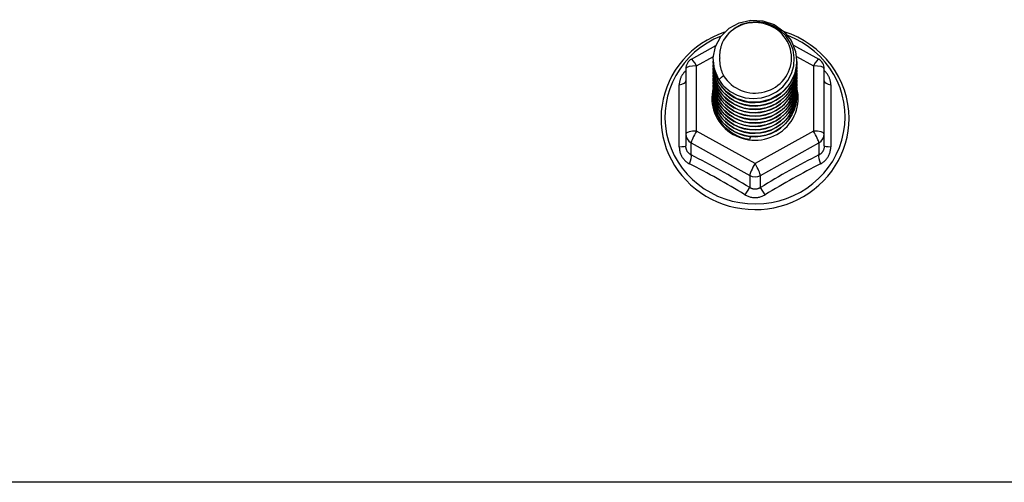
# Model space of a CAD drawing. Header units: inches. Extents: x 96 to 240, y 74 to 100.
# Tile 42 of 65: x 181.91 to 185.52, y 94 to 95.7. Entities that reach past the tile are written whole.
import ezdxf

# ---------------------------------------------------------------- set-up
doc = ezdxf.new("R2010")
doc.units = ezdxf.units.IN
doc.header["$MEASUREMENT"] = 0
doc.layers.add('Visible Edges(ANSI)', color=7, linetype='Continuous', lineweight=25)
doc.layers.add('Visible Tangent Edges(ANSI)', color=7, linetype='Continuous', lineweight=25)

msp = doc.modelspace()

# ---------------------------------------------------------------- linework, layer by layer
at = {"layer": 'Visible Edges(ANSI)'}
for p, q in [((184.3739, 95.5521), (184.4639, 95.6023)), ((184.7488, 95.6038), (184.8414, 95.5521)), ((184.4541, 95.5504), (184.4541, 95.5508)), ((184.7612, 95.5441), (184.7612, 95.5445)), ((184.3537, 95.5177), (184.3537, 95.2781)), ((184.4541, 95.5379), (184.4541, 95.5383)), ((184.4541, 95.5253), (184.4541, 95.5257)), ((184.4541, 95.5128), (184.4541, 95.5132)), ((184.7612, 95.5316), (184.7612, 95.532)), ((184.7612, 95.5191), (184.7612, 95.5195)), ((184.8616, 95.2781), (184.8616, 95.5177)), ((184.4541, 95.5003), (184.4541, 95.5007)), ((184.4541, 95.4877), (184.4541, 95.4881)), ((184.4541, 95.4752), (184.4541, 95.4756)), ((184.7612, 95.5065), (184.7612, 95.5069)), ((184.7612, 95.494), (184.7612, 95.4944)), ((184.7612, 95.4814), (184.7612, 95.4819)), ((184.4541, 95.4626), (184.4541, 95.463)), ((184.4541, 95.4501), (184.4541, 95.4505)), ((184.4541, 95.4376), (184.4541, 95.438)), ((184.7612, 95.4689), (184.7612, 95.4693)), ((184.7612, 95.4564), (184.7612, 95.4568)), ((184.7612, 95.4438), (184.7612, 95.4442)), ((184.4541, 95.425), (184.4541, 95.4254)), ((184.4541, 95.4125), (184.4541, 95.4129)), ((184.7612, 95.4313), (184.7612, 95.4317)), ((184.7612, 95.4188), (184.7612, 95.4192)), ((184.3537, 95.2781), (184.3537, 95.2333)), ((184.5893, 95.2641), (184.5879, 95.2566)), ((184.8616, 95.2333), (184.8616, 95.2781))]:
    msp.add_line(p, q, dxfattribs=at)
at = {"layer": 'Visible Edges(ANSI)', "flags": 128}
for points in [[(184.475, 95.4771), (184.4586, 95.5157), (184.4543, 95.5571), (184.4623, 95.5981), (184.4822, 95.6352), (184.5122, 95.6653), (184.5499, 95.686), (184.5923, 95.6956), (184.636, 95.6932), (184.6773, 95.6791), (184.713, 95.6541), (184.7402, 95.6205), (184.7567, 95.5808), (184.7611, 95.5382), (184.753, 95.4961), (184.7332, 95.4579), (184.7032, 95.4266), (184.6655, 95.4047), (184.6231, 95.3939), (184.5795, 95.3951), (184.5381, 95.4081), (184.5024, 95.4318), (184.4751, 95.4643), (184.4587, 95.5029), (184.4542, 95.5443)], [(184.4936, 95.4524), (184.5164, 95.4336), (184.5426, 95.4194), (184.5711, 95.4106), (184.601, 95.4073), (184.631, 95.4099), (184.6598, 95.4183), (184.6864, 95.432), (184.7096, 95.4507), (184.7284, 95.4736), (184.7421, 95.4997), (184.7499, 95.5279), (184.7517, 95.5572), (184.7471, 95.586), (184.7364, 95.6134), (184.7202, 95.638), (184.6989, 95.6587), (184.6736, 95.6746), (184.6455, 95.6849), (184.6157, 95.6892), (184.5859, 95.6871), (184.5571, 95.6788), (184.5311, 95.6647), (184.5089, 95.6453), (184.4918, 95.6217)], [(184.9528, 95.3344), (184.9517, 95.3607), (184.9485, 95.3868), (184.9433, 95.4126), (184.9359, 95.4379), (184.9265, 95.4625), (184.9151, 95.4864), (184.9019, 95.5093), (184.8869, 95.5311), (184.8701, 95.5518), (184.8517, 95.571), (184.8319, 95.5888), (184.8106, 95.6051), (184.7882, 95.6196), (184.7646, 95.6324), (184.7401, 95.6434), (184.7148, 95.6525)], [(184.4957, 95.651), (184.4737, 95.6428), (184.4523, 95.6332), (184.4316, 95.6222), (184.4117, 95.6099), (184.3928, 95.5963), (184.3748, 95.5814), (184.3579, 95.5654), (184.3422, 95.5483), (184.3277, 95.5302), (184.3146, 95.5111), (184.3028, 95.4913), (184.2924, 95.4706), (184.2835, 95.4494), (184.2761, 95.4276), (184.2703, 95.4053), (184.2661, 95.3827), (184.2635, 95.3599), (184.2625, 95.3369), (184.2631, 95.314), (184.2654, 95.2911), (184.2693, 95.2685), (184.2747, 95.2461), (184.2818, 95.2242), (184.2903, 95.2028), (184.3004, 95.182), (184.3118, 95.162), (184.3247, 95.1427), (184.3389, 95.1244), (184.3544, 95.1071), (184.371, 95.0908), (184.3887, 95.0757), (184.4075, 95.0618), (184.4272, 95.0492), (184.4477, 95.0379), (184.4689, 95.028), (184.4908, 95.0195), (184.5133, 95.0125), (184.5362, 95.007), (184.5594, 95.0031), (184.5828, 95.0006), (184.6064, 94.9998), (184.6299, 95.0005), (184.6534, 95.0027), (184.6766, 95.0065), (184.6995, 95.0118), (184.722, 95.0187), (184.744, 95.027), (184.7653, 95.0367), (184.7859, 95.0479), (184.8057, 95.0603), (184.8246, 95.0741), (184.8424, 95.0891), (184.8592, 95.1052), (184.8748, 95.1225), (184.8891, 95.1407), (184.9021, 95.1598), (184.9138, 95.1798), (184.924, 95.2005), (184.9327, 95.2218), (184.9399, 95.2437), (184.9455, 95.266), (184.9496, 95.2886), (184.952, 95.3115), (184.9528, 95.3344)], [(184.4918, 95.6217), (184.4905, 95.6192), (184.4893, 95.6167), (184.4882, 95.6141), (184.4871, 95.6115), (184.486, 95.6089), (184.485, 95.6063), (184.4841, 95.6036), (184.4832, 95.6009), (184.4824, 95.5982), (184.4817, 95.5955), (184.481, 95.5928), (184.4804, 95.59), (184.4798, 95.5873), (184.4793, 95.5845), (184.4789, 95.5818), (184.4785, 95.579), (184.4782, 95.5762), (184.478, 95.5734), (184.4778, 95.5706), (184.4777, 95.5678), (184.4777, 95.565), (184.4777, 95.5622), (184.4778, 95.5594), (184.4779, 95.5566)], [(184.4541, 95.5504), (184.4542, 95.5459), (184.4544, 95.5415), (184.4548, 95.537), (184.4553, 95.5325), (184.4559, 95.5281), (184.4567, 95.5237), (184.4576, 95.5193), (184.4587, 95.5149), (184.4599, 95.5106), (184.4612, 95.5063), (184.4627, 95.5021), (184.4643, 95.4979), (184.4661, 95.4937), (184.468, 95.4896), (184.47, 95.4856), (184.4721, 95.4816), (184.4744, 95.4777), (184.4768, 95.4739), (184.4793, 95.4701), (184.4819, 95.4664), (184.4847, 95.4628), (184.4876, 95.4592), (184.4905, 95.4558), (184.4936, 95.4524)], [(184.4541, 95.5379), (184.4554, 95.5187), (184.4593, 95.5), (184.4658, 95.4818), (184.4747, 95.4647), (184.4858, 95.4488), (184.4991, 95.4344), (184.5142, 95.4219), (184.5309, 95.4114), (184.5489, 95.403), (184.5679, 95.3971), (184.5876, 95.3935), (184.6077, 95.3925), (184.6277, 95.3941), (184.6474, 95.3981), (184.6664, 95.4046), (184.6844, 95.4135), (184.7011, 95.4245), (184.7162, 95.4376), (184.7295, 95.4524), (184.7406, 95.4689), (184.7495, 95.4865), (184.756, 95.5052), (184.7599, 95.5245), (184.7612, 95.5441)], [(184.4779, 95.5566), (184.4778, 95.5538), (184.4777, 95.551), (184.4777, 95.5481), (184.4778, 95.5453), (184.4779, 95.5425), (184.4781, 95.5397), (184.4783, 95.537), (184.4787, 95.5342), (184.479, 95.5314), (184.4795, 95.5286), (184.48, 95.5259), (184.4806, 95.5231), (184.4812, 95.5204), (184.4819, 95.5177), (184.4826, 95.515), (184.4835, 95.5123), (184.4843, 95.5096), (184.4853, 95.5069), (184.4863, 95.5043), (184.4873, 95.5017), (184.4885, 95.4991), (184.4896, 95.4965), (184.4909, 95.494), (184.4922, 95.4915)], [(184.4541, 95.5253), (184.4554, 95.5062), (184.4593, 95.4874), (184.4658, 95.4693), (184.4747, 95.4521), (184.4858, 95.4362), (184.4991, 95.4219), (184.5142, 95.4094), (184.5309, 95.3988), (184.5489, 95.3905), (184.5679, 95.3845), (184.5876, 95.381), (184.6077, 95.38), (184.6277, 95.3815), (184.6474, 95.3856), (184.6664, 95.3921), (184.6844, 95.4009), (184.7011, 95.412), (184.7162, 95.425), (184.7295, 95.4399), (184.7406, 95.4563), (184.7495, 95.474), (184.756, 95.4926), (184.7599, 95.512), (184.7612, 95.5316)], [(184.4541, 95.5128), (184.4554, 95.4937), (184.4593, 95.4749), (184.4658, 95.4568), (184.4747, 95.4396), (184.4858, 95.4237), (184.4991, 95.4094), (184.5142, 95.3968), (184.5309, 95.3863), (184.5489, 95.378), (184.5679, 95.372), (184.5876, 95.3685), (184.6077, 95.3675), (184.6277, 95.369), (184.6474, 95.373), (184.6664, 95.3795), (184.6844, 95.3884), (184.7011, 95.3994), (184.7162, 95.4125), (184.7295, 95.4274), (184.7406, 95.4438), (184.7495, 95.4615), (184.756, 95.4801), (184.7599, 95.4994), (184.7612, 95.5191)], [(184.7611, 95.5381), (184.7605, 95.5179), (184.7572, 95.498), (184.7512, 95.4786), (184.7426, 95.4602), (184.7316, 95.4431), (184.7184, 95.4276), (184.7031, 95.4139), (184.6862, 95.4023), (184.6678, 95.3931), (184.6483, 95.3862), (184.6281, 95.382), (184.6076, 95.3804), (184.587, 95.3815), (184.5668, 95.3852), (184.5474, 95.3915), (184.529, 95.4003), (184.5121, 95.4113), (184.4968, 95.4245), (184.4836, 95.4395), (184.4726, 95.4561), (184.464, 95.4739), (184.4581, 95.4928), (184.4548, 95.5122), (184.4542, 95.5318)], [(184.7611, 95.5255), (184.7605, 95.5053), (184.7572, 95.4854), (184.7512, 95.4661), (184.7426, 95.4477), (184.7316, 95.4306), (184.7184, 95.4151), (184.7031, 95.4014), (184.6862, 95.3898), (184.6678, 95.3805), (184.6483, 95.3737), (184.6281, 95.3695), (184.6076, 95.3679), (184.587, 95.3689), (184.5668, 95.3727), (184.5474, 95.379), (184.529, 95.3877), (184.5121, 95.3988), (184.4968, 95.412), (184.4836, 95.427), (184.4726, 95.4436), (184.464, 95.4614), (184.4581, 95.4802), (184.4548, 95.4996), (184.4542, 95.5193)], [(184.7611, 95.513), (184.7605, 95.4928), (184.7572, 95.4729), (184.7512, 95.4535), (184.7426, 95.4352), (184.7316, 95.4181), (184.7184, 95.4025), (184.7031, 95.3888), (184.6862, 95.3773), (184.6678, 95.368), (184.6483, 95.3612), (184.6281, 95.3569), (184.6076, 95.3553), (184.587, 95.3564), (184.5668, 95.3601), (184.5474, 95.3664), (184.529, 95.3752), (184.5121, 95.3863), (184.4968, 95.3994), (184.4836, 95.4144), (184.4726, 95.431), (184.464, 95.4489), (184.4581, 95.4677), (184.4548, 95.4871), (184.4542, 95.5067)], [(184.4541, 95.5003), (184.4554, 95.4811), (184.4593, 95.4623), (184.4658, 95.4442), (184.4747, 95.4271), (184.4858, 95.4112), (184.4991, 95.3968), (184.5142, 95.3843), (184.5309, 95.3738), (184.5489, 95.3654), (184.5679, 95.3594), (184.5876, 95.3559), (184.6077, 95.3549), (184.6277, 95.3564), (184.6474, 95.3605), (184.6664, 95.367), (184.6844, 95.3758), (184.7011, 95.3869), (184.7162, 95.4), (184.7295, 95.4148), (184.7406, 95.4312), (184.7495, 95.4489), (184.756, 95.4676), (184.7599, 95.4869), (184.7612, 95.5065)], [(184.4541, 95.4877), (184.4554, 95.4686), (184.4593, 95.4498), (184.4658, 95.4317), (184.4747, 95.4145), (184.4858, 95.3986), (184.4991, 95.3843), (184.5142, 95.3717), (184.5309, 95.3612), (184.5489, 95.3529), (184.5679, 95.3469), (184.5876, 95.3434), (184.6077, 95.3424), (184.6277, 95.3439), (184.6474, 95.348), (184.6664, 95.3545), (184.6844, 95.3633), (184.7011, 95.3744), (184.7162, 95.3874), (184.7295, 95.4023), (184.7406, 95.4187), (184.7495, 95.4364), (184.756, 95.455), (184.7599, 95.4743), (184.7612, 95.494)], [(184.4541, 95.4752), (184.4554, 95.4561), (184.4593, 95.4373), (184.4658, 95.4191), (184.4747, 95.402), (184.4858, 95.3861), (184.4991, 95.3718), (184.5142, 95.3592), (184.5309, 95.3487), (184.5489, 95.3404), (184.5679, 95.3344), (184.5876, 95.3308), (184.6077, 95.3298), (184.6277, 95.3314), (184.6474, 95.3354), (184.6664, 95.3419), (184.6844, 95.3508), (184.7011, 95.3618), (184.7162, 95.3749), (184.7295, 95.3898), (184.7406, 95.4062), (184.7495, 95.4238), (184.756, 95.4425), (184.7599, 95.4618), (184.7612, 95.4814)], [(184.7611, 95.5005), (184.7605, 95.4803), (184.7572, 95.4603), (184.7512, 95.441), (184.7426, 95.4226), (184.7316, 95.4055), (184.7184, 95.39), (184.7031, 95.3763), (184.6862, 95.3647), (184.6678, 95.3554), (184.6483, 95.3486), (184.6281, 95.3444), (184.6076, 95.3428), (184.587, 95.3439), (184.5668, 95.3476), (184.5474, 95.3539), (184.529, 95.3627), (184.5121, 95.3737), (184.4968, 95.3869), (184.4836, 95.4019), (184.4726, 95.4185), (184.464, 95.4363), (184.4581, 95.4551), (184.4548, 95.4745), (184.4542, 95.4942)], [(184.7611, 95.4879), (184.7605, 95.4677), (184.7572, 95.4478), (184.7512, 95.4285), (184.7426, 95.4101), (184.7316, 95.393), (184.7184, 95.3774), (184.7031, 95.3638), (184.6862, 95.3522), (184.6678, 95.3429), (184.6483, 95.3361), (184.6281, 95.3318), (184.6076, 95.3302), (184.587, 95.3313), (184.5668, 95.3351), (184.5474, 95.3414), (184.529, 95.3501), (184.5121, 95.3612), (184.4968, 95.3743), (184.4836, 95.3894), (184.4726, 95.4059), (184.464, 95.4238), (184.4581, 95.4426), (184.4548, 95.462), (184.4542, 95.4817)], [(184.7611, 95.4754), (184.7605, 95.4552), (184.7572, 95.4353), (184.7512, 95.4159), (184.7426, 95.3975), (184.7316, 95.3804), (184.7184, 95.3649), (184.7031, 95.3512), (184.6862, 95.3397), (184.6678, 95.3304), (184.6483, 95.3235), (184.6281, 95.3193), (184.6076, 95.3177), (184.587, 95.3188), (184.5668, 95.3225), (184.5474, 95.3288), (184.529, 95.3376), (184.5121, 95.3487), (184.4968, 95.3618), (184.4836, 95.3768), (184.4726, 95.3934), (184.464, 95.4113), (184.4581, 95.4301), (184.4548, 95.4495), (184.4542, 95.4691)], [(184.4922, 95.4915), (184.4914, 95.4909), (184.4907, 95.4903), (184.49, 95.4897), (184.4893, 95.4891), (184.4886, 95.4885), (184.4879, 95.4879), (184.4872, 95.4873), (184.4864, 95.4867), (184.4857, 95.4861), (184.485, 95.4855), (184.4843, 95.4849), (184.4836, 95.4843), (184.4829, 95.4837), (184.4822, 95.4831), (184.4814, 95.4825), (184.4807, 95.4819), (184.48, 95.4813), (184.4793, 95.4807), (184.4786, 95.4801), (184.4779, 95.4795), (184.4772, 95.4789), (184.4764, 95.4783), (184.4757, 95.4777), (184.475, 95.4771)], [(184.4541, 95.4626), (184.4554, 95.4435), (184.4593, 95.4247), (184.4658, 95.4066), (184.4747, 95.3894), (184.4858, 95.3736), (184.4991, 95.3592), (184.5142, 95.3467), (184.5309, 95.3361), (184.5489, 95.3278), (184.5679, 95.3218), (184.5876, 95.3183), (184.6077, 95.3173), (184.6277, 95.3188), (184.6474, 95.3229), (184.6664, 95.3294), (184.6844, 95.3382), (184.7011, 95.3493), (184.7162, 95.3624), (184.7295, 95.3772), (184.7406, 95.3936), (184.7495, 95.4113), (184.756, 95.43), (184.7599, 95.4493), (184.7612, 95.4689)], [(184.4541, 95.4501), (184.4554, 95.431), (184.4593, 95.4122), (184.4658, 95.3941), (184.4747, 95.3769), (184.4858, 95.361), (184.4991, 95.3467), (184.5142, 95.3341), (184.5309, 95.3236), (184.5489, 95.3153), (184.5679, 95.3093), (184.5876, 95.3058), (184.6077, 95.3048), (184.6277, 95.3063), (184.6474, 95.3103), (184.6664, 95.3168), (184.6844, 95.3257), (184.7011, 95.3367), (184.7162, 95.3498), (184.7295, 95.3647), (184.7406, 95.3811), (184.7495, 95.3988), (184.756, 95.4174), (184.7599, 95.4367), (184.7612, 95.4564)], [(184.4541, 95.4376), (184.4554, 95.4184), (184.4593, 95.3997), (184.4658, 95.3815), (184.4747, 95.3644), (184.4858, 95.3485), (184.4991, 95.3341), (184.5142, 95.3216), (184.5309, 95.3111), (184.5489, 95.3027), (184.5679, 95.2968), (184.5876, 95.2932), (184.6077, 95.2922), (184.6277, 95.2938), (184.6474, 95.2978), (184.6664, 95.3043), (184.6844, 95.3132), (184.7011, 95.3242), (184.7162, 95.3373), (184.7295, 95.3521), (184.7406, 95.3685), (184.7495, 95.3862), (184.756, 95.4049), (184.7599, 95.4242), (184.7612, 95.4438)], [(184.7611, 95.4628), (184.7605, 95.4427), (184.7572, 95.4227), (184.7512, 95.4034), (184.7426, 95.385), (184.7316, 95.3679), (184.7184, 95.3524), (184.7031, 95.3387), (184.6862, 95.3271), (184.6678, 95.3178), (184.6483, 95.311), (184.6281, 95.3068), (184.6076, 95.3052), (184.587, 95.3062), (184.5668, 95.31), (184.5474, 95.3163), (184.529, 95.3251), (184.5121, 95.3361), (184.4968, 95.3493), (184.4836, 95.3643), (184.4726, 95.3809), (184.464, 95.3987), (184.4581, 95.4175), (184.4548, 95.4369), (184.4542, 95.4566)], [(184.7611, 95.4503), (184.7605, 95.4301), (184.7572, 95.4102), (184.7512, 95.3909), (184.7426, 95.3725), (184.7316, 95.3554), (184.7184, 95.3398), (184.7031, 95.3262), (184.6862, 95.3146), (184.6678, 95.3053), (184.6483, 95.2985), (184.6281, 95.2942), (184.6076, 95.2926), (184.587, 95.2937), (184.5668, 95.2974), (184.5474, 95.3037), (184.529, 95.3125), (184.5121, 95.3236), (184.4968, 95.3367), (184.4836, 95.3517), (184.4726, 95.3683), (184.464, 95.3862), (184.4581, 95.405), (184.4548, 95.4244), (184.4542, 95.444)], [(184.7611, 95.4378), (184.7605, 95.4176), (184.7572, 95.3976), (184.7512, 95.3783), (184.7426, 95.3599), (184.7316, 95.3428), (184.7184, 95.3273), (184.7031, 95.3136), (184.6862, 95.302), (184.6678, 95.2928), (184.6483, 95.2859), (184.6281, 95.2817), (184.6076, 95.2801), (184.587, 95.2812), (184.5668, 95.2849), (184.5474, 95.2912), (184.529, 95.3), (184.5121, 95.311), (184.4968, 95.3242), (184.4836, 95.3392), (184.4726, 95.3558), (184.464, 95.3736), (184.4581, 95.3924), (184.4548, 95.4118), (184.4542, 95.4315)], [(184.4541, 95.425), (184.4554, 95.4059), (184.4593, 95.3871), (184.4658, 95.369), (184.4747, 95.3518), (184.4858, 95.3359), (184.4991, 95.3216), (184.5142, 95.3091), (184.5309, 95.2985), (184.5489, 95.2902), (184.5679, 95.2842), (184.5876, 95.2807), (184.6077, 95.2797), (184.6277, 95.2812), (184.6474, 95.2853), (184.6664, 95.2918), (184.6844, 95.3006), (184.7011, 95.3117), (184.7162, 95.3247), (184.7295, 95.3396), (184.7406, 95.356), (184.7495, 95.3737), (184.756, 95.3923), (184.7599, 95.4116), (184.7612, 95.4313)], [(184.4541, 95.4125), (184.4554, 95.3934), (184.4593, 95.3746), (184.4658, 95.3564), (184.4747, 95.3393), (184.4858, 95.3234), (184.4991, 95.3091), (184.5142, 95.2965), (184.5309, 95.286), (184.5489, 95.2777), (184.5679, 95.2717), (184.5876, 95.2682), (184.6077, 95.2671), (184.6277, 95.2687), (184.6474, 95.2727), (184.6664, 95.2792), (184.6844, 95.2881), (184.7011, 95.2991), (184.7162, 95.3122), (184.7295, 95.3271), (184.7406, 95.3435), (184.7495, 95.3611), (184.756, 95.3798), (184.7599, 95.3991), (184.7612, 95.4188)], [(184.7611, 95.4252), (184.7605, 95.405), (184.7572, 95.3851), (184.7512, 95.3658), (184.7426, 95.3474), (184.7316, 95.3303), (184.7184, 95.3148), (184.7031, 95.3011), (184.6862, 95.2895), (184.6678, 95.2802), (184.6483, 95.2734), (184.6281, 95.2691), (184.6076, 95.2676), (184.587, 95.2686), (184.5668, 95.2724), (184.5474, 95.2787), (184.529, 95.2874), (184.5121, 95.2985), (184.4968, 95.3117), (184.4836, 95.3267), (184.4726, 95.3432), (184.464, 95.3611), (184.4581, 95.3799), (184.4548, 95.3993), (184.4542, 95.419)], [(184.7611, 95.4127), (184.7611, 95.4126), (184.7611, 95.4125), (184.7611, 95.4124), (184.7611, 95.4123), (184.7611, 95.4122), (184.7611, 95.4121), (184.7611, 95.412), (184.7611, 95.4119), (184.7611, 95.4118), (184.7611, 95.4117), (184.7611, 95.4116), (184.7611, 95.4116), (184.7611, 95.4115), (184.7611, 95.4114), (184.7611, 95.4113), (184.7611, 95.4112), (184.7611, 95.4111), (184.7611, 95.411), (184.7611, 95.4109), (184.7611, 95.4108), (184.7611, 95.4107), (184.7611, 95.4106), (184.7611, 95.4105), (184.7611, 95.4104)], [(184.5879, 95.2566), (184.5797, 95.258), (184.5715, 95.2598), (184.5635, 95.262), (184.5556, 95.2646), (184.5479, 95.2676), (184.5404, 95.271), (184.533, 95.2748), (184.5259, 95.279), (184.519, 95.2836), (184.5124, 95.2884), (184.5061, 95.2937), (184.5001, 95.2992), (184.4944, 95.3051), (184.489, 95.3112), (184.484, 95.3176), (184.4793, 95.3243), (184.4751, 95.3312), (184.4712, 95.3383), (184.4678, 95.3456), (184.4648, 95.3531), (184.4622, 95.3607), (184.46, 95.3685), (184.4583, 95.3763), (184.457, 95.3842)]]:
    msp.add_lwpolyline(points, dxfattribs=at)
at = {"layer": 'Visible Edges(ANSI)'}
for centre, start, end in [((184.3931, 95.5177), 119.1745, 180), ((184.8222, 95.5177), 0, 60.8255)]:
    msp.add_arc(centre, 0.0394, start, end, dxfattribs=at)
for centre, major_axis, start_param, end_param in [((184.6077, 95.5569), (0.1339, 0), 3.671471, 8.899926), ((184.6077, 95.5519), (0.1535, 0), 3.669461, 3.875388), ((184.6077, 95.4079), (-0.1585, 0), 6.031816, 9.674875)]:
    msp.add_ellipse(centre, major_axis=major_axis, ratio=0.966998, start_param=start_param, end_param=end_param, dxfattribs=at)
at = {"layer": 'Visible Tangent Edges(ANSI)'}
for p, q in [((184.3931, 95.5277), (184.4546, 95.562)), ((184.7601, 95.5624), (184.8222, 95.5277)), ((184.3931, 95.2881), (184.3931, 95.5277)), ((184.8222, 95.5277), (184.8222, 95.2881)), ((184.3295, 95.2304), (184.3295, 95.4576)), ((184.8858, 95.4576), (184.8858, 95.2304)), ((184.6077, 95.1683), (184.3931, 95.2881)), ((184.8222, 95.2881), (184.6077, 95.1683)), ((184.3734, 95.2451), (184.588, 95.1253)), ((184.3734, 95.2003), (184.3734, 95.2451)), ((184.6273, 95.1253), (184.8419, 95.2451)), ((184.8419, 95.2451), (184.8419, 95.2003)), ((184.588, 95.1253), (184.588, 95.0805)), ((184.6273, 95.0805), (184.6273, 95.1253)), ((238.6077, 93.9981), (168.9738, 93.9981))]:
    msp.add_line(p, q, dxfattribs=at)
at = {"layer": 'Visible Tangent Edges(ANSI)', "flags": 128}
for points in [[(184.3537, 95.5102), (184.3518, 95.5084), (184.35, 95.5066), (184.3483, 95.5047), (184.3466, 95.5028), (184.345, 95.5008), (184.3434, 95.4987), (184.342, 95.4966), (184.3406, 95.4945), (184.3393, 95.4924), (184.338, 95.4902), (184.3369, 95.4879), (184.3358, 95.4857), (184.3348, 95.4834), (184.3339, 95.4811), (184.333, 95.4788), (184.3323, 95.4765), (184.3316, 95.4741), (184.3311, 95.4717), (184.3306, 95.4694), (184.3302, 95.467), (184.3299, 95.4646), (184.3297, 95.4623), (184.3295, 95.4599), (184.3295, 95.4576)], [(184.8858, 95.4576), (184.8858, 95.4599), (184.8856, 95.4623), (184.8854, 95.4646), (184.8851, 95.467), (184.8847, 95.4694), (184.8842, 95.4717), (184.8837, 95.4741), (184.883, 95.4765), (184.8823, 95.4788), (184.8814, 95.4811), (184.8805, 95.4834), (184.8795, 95.4857), (184.8785, 95.4879), (184.8773, 95.4902), (184.876, 95.4924), (184.8747, 95.4945), (184.8733, 95.4966), (184.8719, 95.4987), (184.8703, 95.5008), (184.8687, 95.5028), (184.867, 95.5047), (184.8653, 95.5066), (184.8635, 95.5084), (184.8616, 95.5102)], [(184.3295, 95.2304), (184.3296, 95.2271), (184.3298, 95.2238), (184.3301, 95.2206), (184.3306, 95.2174), (184.3312, 95.2142), (184.332, 95.211), (184.3329, 95.2079), (184.334, 95.2049), (184.3352, 95.2019), (184.3365, 95.199), (184.3379, 95.1961), (184.3395, 95.1933), (184.3412, 95.1906), (184.343, 95.188), (184.345, 95.1855), (184.347, 95.1831), (184.3492, 95.1808), (184.3514, 95.1785), (184.3538, 95.1765), (184.3562, 95.1745), (184.3588, 95.1726), (184.3614, 95.1709), (184.3641, 95.1693), (184.3668, 95.1678)], [(184.3734, 95.2003), (184.372, 95.201), (184.3705, 95.2018), (184.3692, 95.2026), (184.3678, 95.2036), (184.3665, 95.2046), (184.3653, 95.2056), (184.3641, 95.2067), (184.363, 95.2079), (184.3619, 95.2092), (184.3609, 95.2105), (184.3599, 95.2119), (184.359, 95.2133), (184.3582, 95.2147), (184.3574, 95.2163), (184.3567, 95.2178), (184.3561, 95.2194), (184.3555, 95.2211), (184.3551, 95.2227), (184.3546, 95.2244), (184.3543, 95.2262), (184.354, 95.2279), (184.3539, 95.2297), (184.3538, 95.2315), (184.3537, 95.2333)], [(184.8616, 95.2333), (184.8616, 95.2315), (184.8614, 95.2297), (184.8613, 95.2279), (184.861, 95.2262), (184.8607, 95.2244), (184.8603, 95.2227), (184.8598, 95.2211), (184.8592, 95.2194), (184.8586, 95.2178), (184.8579, 95.2163), (184.8571, 95.2147), (184.8563, 95.2133), (184.8554, 95.2119), (184.8544, 95.2105), (184.8534, 95.2092), (184.8524, 95.2079), (184.8512, 95.2067), (184.85, 95.2056), (184.8488, 95.2046), (184.8475, 95.2036), (184.8461, 95.2026), (184.8448, 95.2018), (184.8434, 95.201), (184.8419, 95.2003)], [(184.8485, 95.1678), (184.8512, 95.1693), (184.8539, 95.1709), (184.8565, 95.1726), (184.8591, 95.1745), (184.8615, 95.1765), (184.8639, 95.1785), (184.8661, 95.1808), (184.8683, 95.1831), (184.8703, 95.1855), (184.8723, 95.188), (184.8741, 95.1906), (184.8758, 95.1933), (184.8774, 95.1961), (184.8788, 95.199), (184.8801, 95.2019), (184.8813, 95.2049), (184.8824, 95.2079), (184.8833, 95.211), (184.8841, 95.2142), (184.8847, 95.2174), (184.8852, 95.2206), (184.8855, 95.2238), (184.8858, 95.2271), (184.8858, 95.2304)], [(184.6273, 95.0805), (184.6259, 95.0796), (184.6243, 95.0787), (184.6228, 95.0779), (184.6212, 95.0772), (184.6195, 95.0766), (184.6179, 95.076), (184.6162, 95.0755), (184.6145, 95.0752), (184.6128, 95.0749), (184.6111, 95.0746), (184.6094, 95.0745), (184.6077, 95.0745), (184.6059, 95.0745), (184.6042, 95.0746), (184.6025, 95.0748), (184.6008, 95.0751), (184.5991, 95.0755), (184.5974, 95.076), (184.5958, 95.0766), (184.5942, 95.0772), (184.5926, 95.0779), (184.591, 95.0787), (184.5895, 95.0796), (184.588, 95.0805)], [(184.5703, 95.0542), (184.5731, 95.0526), (184.576, 95.051), (184.579, 95.0497), (184.5821, 95.0484), (184.5851, 95.0473), (184.5883, 95.0463), (184.5915, 95.0455), (184.5947, 95.0448), (184.5979, 95.0443), (184.6011, 95.0439), (184.6044, 95.0437), (184.6077, 95.0436), (184.611, 95.0437), (184.6142, 95.0439), (184.6175, 95.0443), (184.6207, 95.0448), (184.6239, 95.0455), (184.6271, 95.0463), (184.6302, 95.0473), (184.6333, 95.0484), (184.6363, 95.0497), (184.6393, 95.0511), (184.6422, 95.0526), (184.645, 95.0542)]]:
    msp.add_lwpolyline(points, dxfattribs=at)
at = {"layer": 'Visible Tangent Edges(ANSI)'}
for centre, major_axis, ratio, start_param, end_param in [((184.6077, 95.3404), (0.3308, 0), 0.966998, 1.955468, 7.482801), ((184.3931, 95.5177), (-0.0192, 0.0344), 0.127392, 4.936728, 6.283185), ((184.8222, 95.5177), (0.0192, 0.0344), 0.127392, 0, 1.346458), ((184.3931, 95.5177), (-0.0394, 0), 0.254784, 4.712389, 6.283185), ((184.8222, 95.5177), (0.0394, 0), 0.254784, 0, 1.570796), ((184.3143, 95.4729), (0.0394, 0), 0.420933, 5.107073, 6.283185), ((184.901, 95.4729), (-0.0394, 0), 0.420933, 0, 1.176113), ((184.3931, 95.2781), (-0.0394, 0), 0.254784, 4.712389, 6.283185), ((184.3931, 95.2781), (-0.0394, 0), 0.966998, 0, 1.047198), ((184.3931, 95.2781), (-0.0192, -0.0344), 0.127392, 4.48805, 6.058847), ((184.8222, 95.2781), (0.0394, 0), 0.254784, 0, 1.570796), ((184.8222, 95.2781), (0.0192, -0.0344), 0.127392, 0.224339, 1.795135), ((184.8222, 95.2781), (0.0394, 0), 0.966998, 5.235988, 6.283185), ((184.3143, 95.2333), (0.0394, 0), 0.080687, 5.107073, 6.283185), ((184.901, 95.2333), (-0.0394, 0), 0.080687, 0, 1.176113), ((184.3537, 95.1673), (0.0178, 0.0351), 0.295528, 4.874003, 6.050115), ((184.4807, 94.9638), (-0.6046, 0.361), 0.220649, 4.666525, 5.020223), ((184.7346, 94.9638), (-0.6046, -0.361), 0.220649, 4.404555, 4.758253), ((184.8616, 95.1673), (-0.0178, 0.0351), 0.295528, 0.23307, 1.409183), ((184.4686, 94.9435), (0.5734, -0.3423), 0.220649, 1.524932, 1.878631), ((184.6077, 95.1583), (-0.0192, -0.0344), 0.127392, 4.48805, 6.058847), ((184.6077, 95.1583), (0.0192, -0.0344), 0.127392, 0.224339, 1.795135), ((184.7467, 94.9435), (0.5734, 0.3423), 0.220649, 1.262962, 1.61666), ((184.6077, 95.1583), (0.0394, 0), 0.966998, 4.18879, 5.235988), ((184.5683, 95.0476), (0.0205, 0.0336), 0.044718, 0.222707, 1.398819), ((184.647, 95.0476), (-0.0205, 0.0336), 0.044718, 4.884366, 6.060479)]:
    msp.add_ellipse(centre, major_axis=major_axis, ratio=ratio, start_param=start_param, end_param=end_param, dxfattribs=at)

doc.saveas('drawing.dxf')
